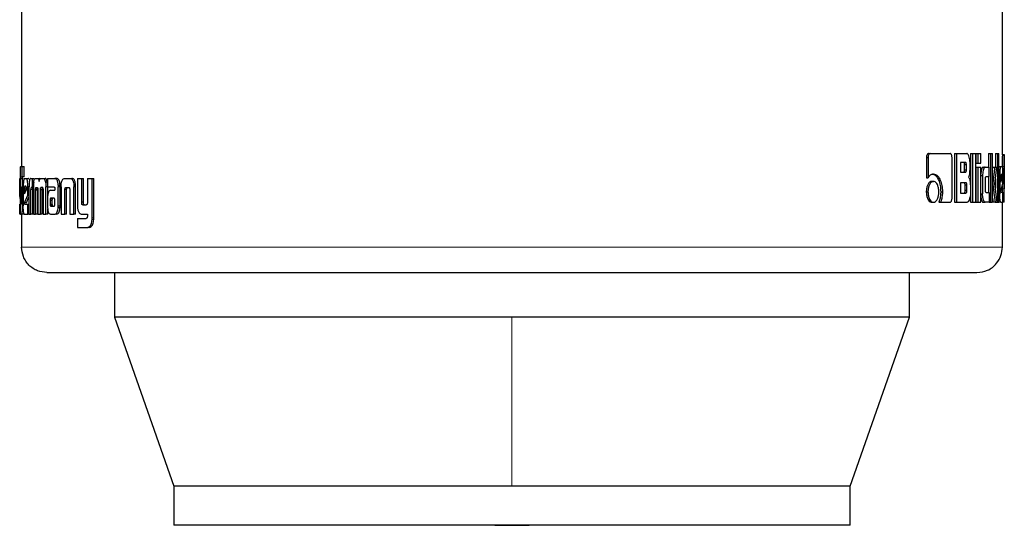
# Model space of a CAD drawing. Header units: millimetres. Extents: x 26 to 242, y 76 to 156.
# Tile 28 of 72: x 118.07 to 120.09, y 76.41 to 77.44. Entities that reach past the tile are written whole.
import ezdxf

# ---------------------------------------------------------------- set-up
doc = ezdxf.new("R2010")
doc.units = ezdxf.units.MM
doc.linetypes.add('PHANTOM', pattern=[12.7, 6.35, -1.27, 1.27, -1.27, 1.27, -1.27])

msp = doc.modelspace()

# ---------------------------------------------------------------- linework, layer by layer
at = {"color": 7, "linetype": 'Continuous', "lineweight": 25}
for p, q in [((118.077, 78.3647), (118.077, 77.1423)), ((120.0896, 77.1664), (120.0896, 78.3647)), ((119.9382, 77.1689), (119.9416, 77.1689)), ((119.9416, 77.1689), (119.9825, 77.1689)), ((119.9917, 77.1689), (119.9917, 77.0689)), ((119.9917, 77.1689), (119.9953, 77.1689)), ((119.9953, 77.1689), (119.9953, 77.0689)), ((119.9953, 77.1689), (120.0164, 77.1689)), ((120.0244, 77.1689), (120.0244, 77.0689)), ((120.0244, 77.1689), (120.0282, 77.1689)), ((120.0282, 77.1689), (120.0351, 77.1689)), ((120.0282, 77.1689), (120.0282, 77.0689)), ((120.0351, 77.0689), (120.0351, 77.1689)), ((120.0354, 77.1689), (120.0354, 77.1489)), ((120.0354, 77.1689), (120.0392, 77.1689)), ((120.0392, 77.1689), (120.0392, 77.1489)), ((120.0392, 77.1689), (120.0455, 77.1689)), ((120.0455, 77.1489), (120.0455, 77.1689)), ((120.0613, 77.1689), (120.0613, 77.141)), ((120.0613, 77.1689), (120.0652, 77.1689)), ((120.0652, 77.1689), (120.0697, 77.1689)), ((120.0652, 77.1689), (120.0652, 77.0689)), ((120.0697, 77.0689), (120.0697, 77.1689)), ((120.0755, 77.1689), (120.0755, 77.1409)), ((120.0755, 77.1689), (120.0794, 77.1689)), ((120.0794, 77.1689), (120.0794, 77.0689)), ((120.0794, 77.1689), (120.0826, 77.1689)), ((120.0826, 77.0689), (120.0826, 77.1689)), ((120.0896, 77.1666), (120.0936, 77.1666)), ((120.0936, 77.0693), (120.0936, 77.1662)), ((119.9337, 77.1605), (119.9337, 77.1192)), ((119.9337, 77.1605), (119.9371, 77.1605)), ((119.9371, 77.1605), (119.9371, 77.1192)), ((119.9864, 77.0777), (119.9864, 77.1605)), ((120.0139, 77.1505), (120.0037, 77.1505)), ((120.0037, 77.1505), (120.0037, 77.1307)), ((120.0122, 77.1358), (120.0122, 77.1455)), ((120.0159, 77.1455), (120.0122, 77.1455)), ((120.0159, 77.1358), (120.0159, 77.1455)), ((120.0233, 77.1384), (120.0233, 77.1504)), ((120.0354, 77.1489), (120.0392, 77.1489)), ((120.0392, 77.1489), (120.0455, 77.1489)), ((118.0751, 77.1423), (118.0784, 77.1423)), ((118.0784, 77.1213), (118.0784, 77.1423)), ((118.0784, 77.1423), (118.0824, 77.1423)), ((118.0824, 77.1213), (118.0824, 77.1423)), ((120.0037, 77.1307), (120.0139, 77.1307)), ((120.0122, 77.1358), (120.0159, 77.1358)), ((120.0354, 77.1409), (120.0354, 77.0689)), ((120.0354, 77.1409), (120.0392, 77.1409)), ((120.0392, 77.1409), (120.0392, 77.0689)), ((120.0392, 77.1409), (120.0455, 77.1409)), ((120.0455, 77.0689), (120.0455, 77.1409)), ((120.0502, 77.141), (120.0541, 77.141)), ((120.0541, 77.141), (120.0627, 77.141)), ((120.0627, 77.1215), (120.0627, 77.141)), ((120.07, 77.1409), (120.0697, 77.1384)), ((120.07, 77.1409), (120.0739, 77.1409)), ((120.0739, 77.1409), (120.0781, 77.1409)), ((120.0744, 77.1067), (120.0781, 77.1409)), ((120.0826, 77.1422), (120.0865, 77.1422)), ((120.0826, 77.1249), (120.0843, 77.1249)), ((120.0843, 77.1249), (120.0843, 77.0862)), ((120.0865, 77.1422), (120.0895, 77.1422)), ((120.089, 77.1259), (120.0873, 77.1259)), ((120.0909, 77.1075), (120.0909, 77.1249)), ((120.0935, 77.1424), (120.0935, 77.0966)), ((118.0735, 77.118), (118.0738, 77.118)), ((118.0738, 77.1182), (118.0738, 77.0723)), ((118.0749, 77.0697), (118.0749, 77.1172)), ((118.0789, 77.1172), (118.0749, 77.1172)), ((118.0751, 77.1213), (118.0784, 77.1213)), ((118.0824, 77.1213), (118.0784, 77.1213)), ((118.0789, 77.1008), (118.0789, 77.1172)), ((118.0826, 77.118), (118.0868, 77.118)), ((118.0868, 77.118), (118.0908, 77.118)), ((118.0961, 77.118), (118.0989, 77.118)), ((118.0989, 77.118), (118.0989, 77.0994)), ((118.0989, 77.118), (118.1028, 77.118)), ((118.1054, 77.118), (118.1091, 77.118)), ((118.1091, 77.118), (118.1129, 77.118)), ((118.1151, 77.1167), (118.1129, 77.118)), ((118.1172, 77.118), (118.1215, 77.118)), ((118.1215, 77.118), (118.1253, 77.118)), ((118.1299, 77.1103), (118.1261, 77.1103)), ((118.1303, 77.118), (118.1303, 77.1003)), ((118.1303, 77.118), (118.1452, 77.118)), ((118.1452, 77.118), (118.1489, 77.118)), ((118.1501, 77.1177), (118.1464, 77.1177)), ((118.1522, 77.104), (118.1559, 77.104)), ((118.1653, 77.118), (118.1765, 77.118)), ((118.1765, 77.118), (118.18, 77.118)), ((118.1842, 77.1039), (118.1843, 77.1004)), ((118.1878, 77.1039), (118.1842, 77.1039)), ((118.1914, 77.118), (118.1914, 77.0633)), ((118.1914, 77.118), (118.2003, 77.118)), ((118.2003, 77.0691), (118.2003, 77.118)), ((118.2003, 77.118), (118.2038, 77.118)), ((118.2038, 77.0691), (118.2038, 77.118)), ((118.2122, 77.118), (118.2122, 77.0679)), ((118.2122, 77.118), (118.2217, 77.118)), ((118.2217, 77.0372), (118.2217, 77.118)), ((118.2217, 77.118), (118.2251, 77.118)), ((118.2251, 77.0372), (118.2251, 77.118)), ((119.9337, 77.1192), (119.9371, 77.1192)), ((119.9449, 77.1118), (119.9483, 77.1118)), ((120.0149, 77.1091), (120.0037, 77.1091)), ((120.0037, 77.1091), (120.0037, 77.0879)), ((120.0131, 77.093), (120.0131, 77.1041)), ((120.0168, 77.1041), (120.0131, 77.1041)), ((120.0168, 77.093), (120.0168, 77.1041)), ((120.0455, 77.124), (120.0492, 77.124)), ((120.0492, 77.124), (120.0492, 77.0859)), ((120.0549, 77.094), (120.0549, 77.1165)), ((120.0563, 77.1215), (120.0627, 77.1215)), ((120.0613, 77.1215), (120.0613, 77.089)), ((120.0697, 77.1067), (120.0701, 77.1067)), ((120.0789, 77.0689), (120.0744, 77.1067)), ((120.0755, 77.1167), (120.0755, 77.0976)), ((120.0867, 77.121), (120.0867, 77.1101)), ((120.0867, 77.1101), (120.0894, 77.1191)), ((120.0894, 77.1191), (120.0867, 77.1191)), ((120.0867, 77.0921), (120.0909, 77.1075)), ((120.0894, 77.1208), (120.0868, 77.1208)), ((120.0894, 77.1191), (120.0894, 77.1208)), ((118.0738, 77.1006), (118.0731, 77.1006)), ((118.0731, 77.0832), (118.0731, 77.1006)), ((118.077, 77.1008), (118.077, 77.07)), ((118.077, 77.1008), (118.079, 77.1008)), ((118.079, 77.0695), (118.079, 77.1008)), ((118.079, 77.1008), (118.0804, 77.1008)), ((118.0804, 77.1006), (118.0804, 77.0619)), ((118.0828, 77.0967), (118.0828, 77.0859)), ((118.0828, 77.0967), (118.0867, 77.0967)), ((118.0828, 77.0859), (118.0868, 77.0948)), ((118.086, 77.1017), (118.0835, 77.1017)), ((118.0867, 77.0967), (118.0867, 77.0946)), ((118.0868, 77.0948), (118.0868, 77.0965)), ((118.0899, 77.0832), (118.0899, 77.1006)), ((118.0923, 77.1006), (118.0899, 77.1006)), ((118.0922, 77.0991), (118.0922, 77.0447)), ((118.096, 77.0447), (118.096, 77.0954)), ((118.0999, 77.0954), (118.096, 77.0954)), ((118.0989, 77.0994), (118.0971, 77.0994)), ((118.1012, 77.0994), (118.0989, 77.0994)), ((118.0999, 77.0447), (118.0999, 77.0954)), ((118.1012, 77.1003), (118.1012, 77.0447)), ((118.1096, 77.095), (118.1057, 77.095)), ((118.1058, 77.0447), (118.1057, 77.0938)), ((118.1096, 77.0938), (118.1057, 77.0938)), ((118.107, 77.0994), (118.1094, 77.0994)), ((118.1096, 77.0447), (118.1096, 77.0938)), ((118.1105, 77.0946), (118.1105, 77.0447)), ((118.1157, 77.0447), (118.1157, 77.0946)), ((118.1195, 77.0946), (118.1157, 77.0946)), ((118.1203, 77.099), (118.1165, 77.099)), ((118.117, 77.0994), (118.1195, 77.0994)), ((118.1195, 77.0447), (118.1195, 77.0946)), ((118.121, 77.0938), (118.121, 77.0447)), ((118.1268, 77.0447), (118.1269, 77.1003)), ((118.1303, 77.1003), (118.1269, 77.1003)), ((118.1303, 77.1003), (118.1438, 77.1003)), ((118.1307, 77.0836), (118.1307, 77.1003)), ((118.1363, 77.0935), (118.1453, 77.0935)), ((118.1452, 77.0975), (118.1452, 77.0965)), ((118.1453, 77.0954), (118.1453, 77.0935)), ((118.1523, 77.0619), (118.1523, 77.1007)), ((118.156, 77.1007), (118.1523, 77.1007)), ((118.156, 77.0619), (118.156, 77.1007)), ((118.1581, 77.1004), (118.1581, 77.0447)), ((118.1658, 77.0447), (118.1658, 77.0953)), ((118.1694, 77.0953), (118.1658, 77.0953)), ((118.1683, 77.0994), (118.1733, 77.0994)), ((118.1694, 77.0447), (118.1694, 77.0953)), ((118.176, 77.0942), (118.176, 77.0447)), ((118.1843, 77.0447), (118.1843, 77.1004)), ((118.1879, 77.0447), (118.1879, 77.1004)), ((119.9336, 77.0904), (119.937, 77.0904)), ((119.9632, 77.0905), (119.9667, 77.0905)), ((120.0037, 77.0879), (120.0149, 77.0879)), ((120.0168, 77.093), (120.0131, 77.093)), ((120.0241, 77.1016), (120.0241, 77.0874)), ((120.0455, 77.0859), (120.0492, 77.0859)), ((120.0563, 77.089), (120.0627, 77.089)), ((120.0627, 77.089), (120.0627, 77.0689)), ((120.0826, 77.0862), (120.0843, 77.0862)), ((120.0871, 77.0893), (120.0909, 77.0893)), ((120.0895, 77.1022), (120.0895, 77.0966)), ((120.0895, 77.0966), (120.0895, 77.0893)), ((120.0909, 77.0689), (120.0909, 77.0893)), ((118.0738, 77.0832), (118.0731, 77.0832)), ((118.0738, 77.0764), (118.0731, 77.0832)), ((118.0731, 77.0447), (118.0731, 77.065)), ((118.0769, 77.0697), (118.0749, 77.0697)), ((118.0769, 77.0682), (118.0749, 77.0682)), ((118.0752, 77.0656), (118.0764, 77.0656)), ((118.0828, 77.0678), (118.0899, 77.0832)), ((118.0868, 77.0678), (118.0828, 77.0678)), ((118.0833, 77.065), (118.0899, 77.065)), ((118.0868, 77.0678), (118.0922, 77.0798)), ((118.0922, 77.0832), (118.0899, 77.0832)), ((118.0899, 77.0447), (118.0899, 77.065)), ((118.0899, 77.065), (118.0922, 77.065)), ((118.1302, 77.0761), (118.1302, 77.0612)), ((118.1356, 77.0736), (118.1356, 77.0725)), ((118.1356, 77.0736), (118.1393, 77.0736)), ((118.1356, 77.0725), (118.1356, 77.065)), ((118.1356, 77.065), (118.1394, 77.065)), ((118.1368, 77.0773), (118.1366, 77.0771)), ((118.1366, 77.0771), (118.1403, 77.0771)), ((118.1372, 77.0773), (118.1368, 77.0773)), ((118.1434, 77.0774), (118.1372, 77.0773)), ((118.1372, 77.0773), (118.141, 77.0773)), ((118.1393, 77.0736), (118.1393, 77.0725)), ((118.1393, 77.0725), (118.1394, 77.065)), ((118.1406, 77.0773), (118.1403, 77.0771)), ((118.1437, 77.0773), (118.141, 77.0773)), ((118.1452, 77.0651), (118.1452, 77.0732)), ((118.2038, 77.0691), (118.2003, 77.0691)), ((119.9449, 77.0689), (119.9483, 77.0689)), ((119.9594, 77.0692), (119.9628, 77.0692)), ((119.9628, 77.0692), (119.9825, 77.0692)), ((119.9917, 77.0689), (119.9953, 77.0689)), ((119.9953, 77.0689), (120.0171, 77.0689)), ((120.0244, 77.0689), (120.0282, 77.0689)), ((120.0282, 77.0689), (120.0351, 77.0689)), ((120.0354, 77.0689), (120.0392, 77.0689)), ((120.0392, 77.0689), (120.0455, 77.0689)), ((120.0502, 77.0689), (120.0541, 77.0689)), ((120.0627, 77.0689), (120.0541, 77.0689)), ((120.0627, 77.0689), (120.0652, 77.0689)), ((120.0652, 77.0689), (120.0697, 77.0689)), ((120.0697, 77.0772), (120.0708, 77.0689)), ((120.0747, 77.0689), (120.0708, 77.0689)), ((120.0747, 77.0689), (120.0789, 77.0689)), ((120.0789, 77.0689), (120.0794, 77.0689)), ((120.0794, 77.0689), (120.0826, 77.0689)), ((120.0865, 77.0689), (120.0826, 77.0689)), ((120.0865, 77.0689), (120.0909, 77.0689)), ((120.0896, 76.9767), (120.0896, 77.0689)), ((120.0909, 77.0754), (120.0935, 77.0754)), ((120.0936, 77.0689), (120.0909, 77.0689)), ((118.0751, 77.0447), (118.0731, 77.0447)), ((118.0751, 77.0447), (118.0769, 77.0447)), ((118.0809, 77.0447), (118.0769, 77.0447)), ((118.077, 77.0447), (118.077, 76.9767)), ((118.0805, 77.0562), (118.0788, 77.0562)), ((118.0826, 77.0447), (118.0899, 77.0447)), ((118.0922, 77.0447), (118.0899, 77.0447)), ((118.0922, 77.0447), (118.096, 77.0447)), ((118.0999, 77.0447), (118.096, 77.0447)), ((118.1012, 77.0447), (118.1058, 77.0447)), ((118.1096, 77.0447), (118.1058, 77.0447)), ((118.1105, 77.0447), (118.1157, 77.0447)), ((118.1195, 77.0447), (118.1157, 77.0447)), ((118.121, 77.0447), (118.1268, 77.0447)), ((118.1306, 77.0447), (118.1268, 77.0447)), ((118.1306, 77.0447), (118.1306, 77.0551)), ((118.1366, 77.0447), (118.1459, 77.0447)), ((118.1369, 77.0609), (118.1407, 77.0609)), ((118.1373, 77.0607), (118.1435, 77.0608)), ((118.1373, 77.0607), (118.141, 77.0607)), ((118.1496, 77.0447), (118.1459, 77.0447)), ((118.1559, 77.0585), (118.1522, 77.0585)), ((118.1581, 77.0447), (118.1658, 77.0447)), ((118.1694, 77.0447), (118.1658, 77.0447)), ((118.176, 77.0447), (118.1843, 77.0447)), ((118.1879, 77.0447), (118.1843, 77.0447)), ((118.2002, 77.0447), (118.2122, 77.0447)), ((118.2027, 77.0633), (118.2093, 77.0633)), ((118.2122, 77.0447), (118.2122, 77.0404)), ((118.1914, 77.0359), (118.1914, 77.0173)), ((118.1914, 77.0359), (118.2095, 77.0359)), ((118.1914, 77.0173), (118.2127, 77.0173)), ((118.2161, 77.0173), (118.2127, 77.0173)), ((118.218, 77.0177), (118.2146, 77.0177)), ((118.2161, 77.0173), (118.218, 77.0177)), ((118.2678, 76.9247), (118.2678, 76.8333)), ((119.8988, 76.8333), (119.8988, 76.9247)), ((118.2678, 76.8333), (118.3893, 76.4863)), ((119.0833, 76.8333), (118.2678, 76.8333)), ((119.8988, 76.8333), (119.0833, 76.8333)), ((119.7773, 76.4863), (119.8988, 76.8333)), ((118.3893, 76.4863), (118.3893, 76.4063)), ((119.0833, 76.4863), (118.3893, 76.4863)), ((119.7773, 76.4863), (119.0833, 76.4863)), ((119.7773, 76.4063), (119.7773, 76.4863)), ((119.7773, 76.4063), (118.3893, 76.4063))]:
    msp.add_line(p, q, dxfattribs=at)
at = {"color": 8, "linetype": 'PHANTOM', "lineweight": 18}
for p, q in [((120.0895, 77.1424), (120.0935, 77.1424)), ((118.1879, 77.1004), (118.1843, 77.1004)), ((120.0895, 77.0966), (120.0935, 77.0966)), ((118.0804, 77.0695), (118.079, 77.0695)), ((118.1356, 77.0725), (118.1393, 77.0725)), ((118.1359, 77.0625), (118.1397, 77.0625)), ((118.156, 77.0619), (118.1523, 77.0619)), ((118.225, 77.0336), (118.2216, 77.0336)), ((118.2251, 77.0372), (118.2217, 77.0372)), ((120.0896, 76.9767), (118.077, 76.9767)), ((119.0833, 76.8333), (119.0833, 76.4863))]:
    msp.add_line(p, q, dxfattribs=at)
at = {"color": 7, "linetype": 'Continuous', "lineweight": 25, "flags": 128}
msp.add_lwpolyline([(119.0479, 76.4063), (119.0833, 76.4059), (119.1187, 76.4063)], dxfattribs=at)
at = {"color": 7, "linetype": 'Continuous', "lineweight": 25}
for points, knots in [([(119.9382, 77.1689), (119.9376, 77.1688), (119.9364, 77.1685), (119.935, 77.1665), (119.934, 77.164), (119.9338, 77.1618), (119.9337, 77.1607), (119.9337, 77.1605)], [0, 0, 0, 0, 0.270781, 0.516552, 0.734664, 0.950516, 1, 1, 1, 1]), ([(119.9416, 77.1689), (119.9411, 77.1688), (119.94, 77.1686), (119.9386, 77.1668), (119.9375, 77.1645), (119.9372, 77.1622), (119.9371, 77.1608), (119.9371, 77.1605)], [0, 0, 0, 0, 0.237851, 0.4784, 0.691206, 0.914873, 1, 1, 1, 1]), ([(119.9864, 77.1605), (119.9863, 77.1615), (119.9863, 77.1636), (119.9855, 77.1662), (119.9845, 77.168), (119.9834, 77.1688), (119.9828, 77.1689), (119.9825, 77.1689)], [0, 0, 0, 0, 0.231938, 0.466692, 0.674312, 0.866869, 1, 1, 1, 1]), ([(120.0233, 77.1504), (120.0233, 77.1525), (120.0231, 77.1565), (120.0217, 77.1622), (120.0199, 77.1667), (120.0178, 77.1687), (120.0167, 77.1689), (120.0164, 77.1689)], [0, 0, 0, 0, 0.211221, 0.417831, 0.697619, 0.899589, 1, 1, 1, 1]), ([(120.0896, 77.1664), (120.0896, 77.166), (120.0896, 77.1655), (120.0896, 77.1628), (120.0895, 77.1586), (120.0895, 77.1516), (120.0895, 77.1459), (120.0895, 77.1424)], [0, 0, 0, 0, 0.230733, 0.374142, 0.51926, 0.701044, 1, 1, 1, 1]), ([(120.0936, 77.1666), (120.0936, 77.1665), (120.0937, 77.1663), (120.0936, 77.1644), (120.0935, 77.1608), (120.0935, 77.1556), (120.0935, 77.1493), (120.0935, 77.1445), (120.0935, 77.1424)], [0, 0, 0, 0, 0.202662, 0.407282, 0.523055, 0.638657, 0.845684, 1, 1, 1, 1]), ([(120.0122, 77.1455), (120.0122, 77.1464), (120.0121, 77.1477), (120.0118, 77.1492), (120.0113, 77.15), (120.0108, 77.1505), (120.0104, 77.1505), (120.0102, 77.1505)], [0, 0, 0, 0, 0.3163257, 0.4701357, 0.6249512, 0.841324, 1, 1, 1, 1]), ([(120.0159, 77.1455), (120.0159, 77.1464), (120.0158, 77.1477), (120.0155, 77.1491), (120.015, 77.15), (120.0145, 77.1505), (120.0141, 77.1505), (120.0139, 77.1505)], [0, 0, 0, 0, 0.3145168, 0.468249, 0.6229884, 0.8396912, 1, 1, 1, 1]), ([(118.0751, 77.1423), (118.0749, 77.1422), (118.0746, 77.142), (118.0742, 77.1401), (118.074, 77.1365), (118.0739, 77.1313), (118.0738, 77.125), (118.0738, 77.1202), (118.0738, 77.1182)], [0, 0, 0, 0, 0.202659, 0.407282, 0.523054, 0.638653, 0.84568, 1, 1, 1, 1]), ([(119.9483, 77.1269), (119.9469, 77.1268), (119.9438, 77.1264), (119.9399, 77.1233), (119.9378, 77.1202), (119.9371, 77.1192)], [0, 0, 0, 0, 0.350327, 0.792559, 1, 1, 1, 1]), ([(119.9449, 77.1269), (119.9463, 77.1268), (119.9497, 77.1264), (119.9546, 77.1224), (119.9592, 77.1145), (119.9626, 77.1037), (119.963, 77.0949), (119.9632, 77.0905)], [0, 0, 0, 0, 0.140541, 0.342311, 0.543207, 0.771876, 1, 1, 1, 1]), ([(119.9483, 77.1269), (119.9497, 77.1268), (119.9531, 77.1264), (119.9581, 77.1224), (119.9627, 77.1144), (119.9661, 77.1036), (119.9665, 77.0948), (119.9667, 77.0905)], [0, 0, 0, 0, 0.1416679, 0.3442145, 0.5459381, 0.7751953, 1, 1, 1, 1]), ([(120.0102, 77.1307), (120.0106, 77.1308), (120.0111, 77.1309), (120.0116, 77.1317), (120.012, 77.1328), (120.0122, 77.1342), (120.0122, 77.1353), (120.0122, 77.1358)], [0, 0, 0, 0, 0.305783, 0.462996, 0.621146, 0.820745, 1, 1, 1, 1]), ([(120.0139, 77.1307), (120.0142, 77.1308), (120.0147, 77.1309), (120.0153, 77.1316), (120.0156, 77.1326), (120.0159, 77.1341), (120.0159, 77.1352), (120.0159, 77.1358)], [0, 0, 0, 0, 0.272613, 0.436193, 0.601239, 0.792523, 1, 1, 1, 1]), ([(120.02, 77.1201), (120.0205, 77.1207), (120.0214, 77.1217), (120.0224, 77.1247), (120.0232, 77.1303), (120.0233, 77.1351), (120.0233, 77.1384)], [0, 0, 0, 0, 0.186512, 0.34331, 0.548844, 1, 1, 1, 1]), ([(120.0502, 77.141), (120.0496, 77.1408), (120.0484, 77.1403), (120.0469, 77.1366), (120.0458, 77.1319), (120.0456, 77.1283), (120.0455, 77.1266)], [0, 0, 0, 0, 0.271632, 0.545321, 0.779806, 1, 1, 1, 1]), ([(120.0541, 77.141), (120.0535, 77.1408), (120.0522, 77.1403), (120.0507, 77.1365), (120.0496, 77.1316), (120.0492, 77.1272), (120.0492, 77.1246), (120.0492, 77.124)], [0, 0, 0, 0, 0.246109, 0.494076, 0.706472, 0.932692, 1, 1, 1, 1]), ([(120.0739, 77.1409), (120.0737, 77.1386), (120.0734, 77.1361), (120.0731, 77.1334), (120.073, 77.1328), (120.0729, 77.132), (120.0728, 77.1315), (120.0728, 77.1309), (120.0727, 77.1304), (120.0727, 77.1299), (120.0726, 77.1293), (120.0725, 77.1287), (120.0725, 77.1283), (120.0724, 77.1278), (120.0724, 77.1274), (120.0723, 77.127), (120.0722, 77.1264), (120.0721, 77.1253), (120.0717, 77.1222), (120.0712, 77.1181), (120.0707, 77.114), (120.0705, 77.1119), (120.0704, 77.1109), (120.0703, 77.1103), (120.0703, 77.1097), (120.0702, 77.1085), (120.0701, 77.1074), (120.0701, 77.1067)], [0, 0, 0, 0, 0.206863, 0.219792, 0.245651, 0.258578, 0.284435, 0.297366, 0.310293, 0.323222, 0.349082, 0.362008, 0.374938, 0.387865, 0.400797, 0.413726, 0.426652, 0.45251, 0.504229, 0.711089, 0.81452, 0.866241, 0.8921, 0.90503, 0.917957, 0.943833, 1, 1, 1, 1]), ([(120.0865, 77.1422), (120.0863, 77.142), (120.0857, 77.1416), (120.0851, 77.1378), (120.0845, 77.1329), (120.0844, 77.1283), (120.0844, 77.1256), (120.0843, 77.1249)], [0, 0, 0, 0, 0.242833, 0.487177, 0.701509, 0.919939, 1, 1, 1, 1]), ([(120.0873, 77.1259), (120.0872, 77.1259), (120.087, 77.1257), (120.0869, 77.1245), (120.0867, 77.123), (120.0867, 77.1217), (120.0867, 77.1211), (120.0867, 77.121)], [0, 0, 0, 0, 0.272014, 0.519328, 0.755431, 0.965076, 1, 1, 1, 1]), ([(120.0894, 77.1208), (120.0894, 77.1216), (120.0894, 77.1228), (120.0894, 77.1243), (120.0893, 77.1252), (120.0891, 77.1259), (120.089, 77.1259), (120.089, 77.1259)], [0, 0, 0, 0, 0.273301, 0.436243, 0.600511, 0.749602, 1, 1, 1, 1]), ([(120.0909, 77.1249), (120.0909, 77.1271), (120.0908, 77.1316), (120.0906, 77.137), (120.0902, 77.1407), (120.0898, 77.1421), (120.0895, 77.1422), (120.0895, 77.1422)], [0, 0, 0, 0, 0.242787, 0.486975, 0.700859, 0.920399, 1, 1, 1, 1]), ([(118.0731, 77.1006), (118.0731, 77.1029), (118.0731, 77.1073), (118.0732, 77.1127), (118.0733, 77.1165), (118.0734, 77.1179), (118.0735, 77.1179), (118.0735, 77.118)], [0, 0, 0, 0, 0.242788, 0.486974, 0.700858, 0.920396, 1, 1, 1, 1]), ([(118.0749, 77.1172), (118.0749, 77.1179), (118.0749, 77.119), (118.0749, 77.1203), (118.075, 77.1211), (118.0751, 77.1212), (118.0751, 77.1213)], [0, 0, 0, 0, 0.336285, 0.550388, 0.765307, 1, 1, 1, 1]), ([(118.0789, 77.1172), (118.0789, 77.1179), (118.0789, 77.119), (118.0789, 77.1203), (118.079, 77.1211), (118.0791, 77.1212), (118.0791, 77.1213)], [0, 0, 0, 0, 0.344838, 0.56123, 0.778543, 1, 1, 1, 1]), ([(118.0826, 77.118), (118.0823, 77.1177), (118.0817, 77.1173), (118.081, 77.1135), (118.0806, 77.1086), (118.0804, 77.1041), (118.0804, 77.1014), (118.0804, 77.1006)], [0, 0, 0, 0, 0.242838, 0.487175, 0.701508, 0.919939, 1, 1, 1, 1]), ([(118.0899, 77.1006), (118.0898, 77.1029), (118.0897, 77.1073), (118.0891, 77.1127), (118.0882, 77.1165), (118.0874, 77.1179), (118.087, 77.1179), (118.0868, 77.118)], [0, 0, 0, 0, 0.242788, 0.486975, 0.70086, 0.920401, 1, 1, 1, 1]), ([(118.0921, 77.1162), (118.0918, 77.1169), (118.0913, 77.1179), (118.0909, 77.1179), (118.0908, 77.118)], [0, 0, 0, 0, 0.742537, 1, 1, 1, 1]), ([(118.0961, 77.118), (118.0955, 77.1178), (118.0946, 77.1176), (118.0935, 77.1149), (118.0928, 77.1113), (118.0923, 77.106), (118.0923, 77.1018), (118.0922, 77.0991)], [0, 0, 0, 0, 0.266687, 0.429111, 0.592552, 0.740995, 1, 1, 1, 1]), ([(118.1018, 77.1103), (118.1016, 77.109), (118.1014, 77.1069), (118.1012, 77.1035), (118.1012, 77.1014), (118.1012, 77.1003)], [0, 0, 0, 0, 0.395678, 0.694714, 1, 1, 1, 1]), ([(118.1018, 77.1103), (118.1021, 77.1121), (118.1028, 77.1154), (118.1041, 77.1177), (118.105, 77.1179), (118.1054, 77.118)], [0, 0, 0, 0, 0.406331, 0.724535, 1, 1, 1, 1]), ([(118.1091, 77.118), (118.1098, 77.1178), (118.1109, 77.1176), (118.1122, 77.1151), (118.1128, 77.1129), (118.113, 77.1116), (118.113, 77.1115)], [0, 0, 0, 0, 0.48325, 0.726034, 0.96998, 1, 1, 1, 1]), ([(118.113, 77.1115), (118.1133, 77.1126), (118.1137, 77.1149), (118.1152, 77.1176), (118.1164, 77.1178), (118.1172, 77.118)], [0, 0, 0, 0, 0.24943, 0.499532, 1, 1, 1, 1]), ([(118.1215, 77.118), (118.1222, 77.1178), (118.1234, 77.1175), (118.125, 77.1145), (118.1257, 77.1117), (118.1261, 77.1103)], [0, 0, 0, 0, 0.385682, 0.692133, 1, 1, 1, 1]), ([(118.1299, 77.1103), (118.1294, 77.1122), (118.1285, 77.1156), (118.1268, 77.1177), (118.1257, 77.1179), (118.1253, 77.118)], [0, 0, 0, 0, 0.4255566, 0.7445036, 1, 1, 1, 1]), ([(118.1261, 77.1103), (118.1263, 77.1087), (118.1267, 77.1064), (118.1269, 77.1029), (118.1269, 77.1012), (118.1269, 77.1003)], [0, 0, 0, 0, 0.499117, 0.749503, 1, 1, 1, 1]), ([(118.1464, 77.1177), (118.1462, 77.1178), (118.1458, 77.1179), (118.1454, 77.1179), (118.1452, 77.118)], [0, 0, 0, 0, 0.499989, 1, 1, 1, 1]), ([(118.1522, 77.104), (118.152, 77.106), (118.1517, 77.1096), (118.1504, 77.1137), (118.1487, 77.1166), (118.1472, 77.1173), (118.1464, 77.1177)], [0, 0, 0, 0, 0.28296, 0.488454, 0.693698, 1, 1, 1, 1]), ([(118.1501, 77.1177), (118.1499, 77.1178), (118.1495, 77.1179), (118.1491, 77.1179), (118.1489, 77.118)], [0, 0, 0, 0, 0.500009, 1, 1, 1, 1]), ([(118.1559, 77.104), (118.1557, 77.106), (118.1554, 77.1096), (118.1541, 77.1137), (118.1524, 77.1166), (118.1509, 77.1173), (118.1501, 77.1177)], [0, 0, 0, 0, 0.282872, 0.488499, 0.693906, 1, 1, 1, 1]), ([(118.1522, 77.104), (118.1522, 77.1036), (118.1523, 77.103), (118.1523, 77.1019), (118.1523, 77.1012), (118.1523, 77.1007)], [0, 0, 0, 0, 0.308535, 0.616959, 1, 1, 1, 1]), ([(118.156, 77.1007), (118.156, 77.1011), (118.156, 77.1017), (118.156, 77.1028), (118.1559, 77.1036), (118.1559, 77.104)], [0, 0, 0, 0, 0.30836, 0.616692, 1, 1, 1, 1]), ([(118.1581, 77.1004), (118.1581, 77.1008), (118.1581, 77.1014), (118.1582, 77.1026), (118.1582, 77.1034), (118.1582, 77.1039)], [0, 0, 0, 0, 0.2920483, 0.5841802, 1, 1, 1, 1]), ([(118.1582, 77.1039), (118.1584, 77.106), (118.1587, 77.1096), (118.16, 77.1139), (118.1618, 77.1168), (118.1637, 77.1179), (118.1649, 77.1179), (118.1653, 77.118)], [0, 0, 0, 0, 0.259958, 0.447456, 0.635307, 0.880867, 1, 1, 1, 1]), ([(118.1765, 77.118), (118.1774, 77.1179), (118.1788, 77.1177), (118.1805, 77.1163), (118.1817, 77.1147), (118.1827, 77.1125), (118.1837, 77.1089), (118.184, 77.1059), (118.1842, 77.1039)], [0, 0, 0, 0, 0.250368, 0.375672, 0.500823, 0.622433, 0.750737, 1, 1, 1, 1]), ([(118.1878, 77.1039), (118.1876, 77.1059), (118.1873, 77.1089), (118.1863, 77.1125), (118.1853, 77.1147), (118.1841, 77.1163), (118.1823, 77.1177), (118.181, 77.1179), (118.18, 77.118)], [0, 0, 0, 0, 0.249742, 0.378207, 0.499829, 0.624902, 0.750049, 1, 1, 1, 1]), ([(118.1879, 77.1004), (118.1879, 77.1008), (118.1879, 77.1014), (118.1878, 77.1026), (118.1878, 77.1034), (118.1878, 77.1039)], [0, 0, 0, 0, 0.291942, 0.583789, 1, 1, 1, 1]), ([(119.9449, 77.1118), (119.9435, 77.1116), (119.9406, 77.1111), (119.9371, 77.1064), (119.9346, 77.1004), (119.9337, 77.0947), (119.9336, 77.0913), (119.9336, 77.0904)], [0, 0, 0, 0, 0.241037, 0.484145, 0.693272, 0.917413, 1, 1, 1, 1]), ([(119.9483, 77.1118), (119.9469, 77.1116), (119.944, 77.111), (119.9405, 77.1064), (119.938, 77.1003), (119.9371, 77.0946), (119.937, 77.0913), (119.937, 77.0904)], [0, 0, 0, 0, 0.243004, 0.488114, 0.698165, 0.921107, 1, 1, 1, 1]), ([(119.9592, 77.0904), (119.9591, 77.0931), (119.9588, 77.0987), (119.9565, 77.1053), (119.9534, 77.11), (119.9505, 77.1117), (119.9487, 77.1118), (119.9483, 77.1118)], [0, 0, 0, 0, 0.243035, 0.488089, 0.700016, 0.923085, 1, 1, 1, 1]), ([(120.0131, 77.1041), (120.0131, 77.105), (120.0131, 77.1063), (120.0127, 77.1078), (120.0123, 77.1086), (120.0118, 77.1091), (120.0114, 77.1091), (120.0112, 77.1091)], [0, 0, 0, 0, 0.322778, 0.475931, 0.630167, 0.845276, 1, 1, 1, 1]), ([(120.0168, 77.1041), (120.0168, 77.105), (120.0168, 77.1063), (120.0164, 77.1078), (120.016, 77.1086), (120.0155, 77.1091), (120.0151, 77.1091), (120.0149, 77.1091)], [0, 0, 0, 0, 0.320922, 0.474022, 0.628187, 0.843739, 1, 1, 1, 1]), ([(120.02, 77.1201), (120.0205, 77.1197), (120.0215, 77.1188), (120.0228, 77.1154), (120.0238, 77.1095), (120.024, 77.1046), (120.0241, 77.1016)], [0, 0, 0, 0, 0.175769, 0.369293, 0.612784, 1, 1, 1, 1]), ([(120.0549, 77.1165), (120.0549, 77.1172), (120.0549, 77.1183), (120.0551, 77.1197), (120.0554, 77.1207), (120.0558, 77.1214), (120.0561, 77.1214), (120.0563, 77.1215)], [0, 0, 0, 0, 0.249258, 0.412057, 0.576353, 0.763934, 1, 1, 1, 1]), ([(120.0701, 77.1067), (120.0701, 77.1064), (120.0701, 77.1059), (120.0702, 77.1052), (120.0702, 77.1046), (120.0703, 77.1039), (120.0704, 77.1029), (120.0707, 77.0998), (120.0714, 77.0947), (120.0729, 77.0838), (120.0739, 77.0753), (120.0747, 77.0689)], [0, 0, 0, 0, 0.022902, 0.03436, 0.045815, 0.068744, 0.080193, 0.125993, 0.309269, 0.492415, 1, 1, 1, 1]), ([(118.0835, 77.1017), (118.0834, 77.1016), (118.0832, 77.1014), (118.083, 77.1002), (118.0828, 77.0987), (118.0828, 77.0974), (118.0828, 77.0968), (118.0828, 77.0967)], [0, 0, 0, 0, 0.2720238, 0.5193324, 0.7554336, 0.9650766, 1, 1, 1, 1]), ([(118.0868, 77.0965), (118.0868, 77.0973), (118.0868, 77.0985), (118.0867, 77.1), (118.0865, 77.1009), (118.0863, 77.1016), (118.0861, 77.1016), (118.086, 77.1017)], [0, 0, 0, 0, 0.2733, 0.43626, 0.600531, 0.749603, 1, 1, 1, 1]), ([(118.0971, 77.0994), (118.0969, 77.0993), (118.0967, 77.099), (118.0963, 77.0983), (118.0961, 77.0972), (118.0961, 77.0962), (118.096, 77.0956), (118.096, 77.0954)], [0, 0, 0, 0, 0.278855, 0.561638, 0.735001, 0.908857, 1, 1, 1, 1]), ([(118.0999, 77.0954), (118.1, 77.0959), (118.1, 77.0968), (118.1001, 77.0978), (118.1004, 77.0987), (118.1007, 77.0991), (118.1009, 77.0993), (118.101, 77.0994)], [0, 0, 0, 0, 0.213765, 0.388374, 0.562372, 0.845976, 1, 1, 1, 1]), ([(118.1057, 77.095), (118.1058, 77.0959), (118.1059, 77.0973), (118.1062, 77.0986), (118.1066, 77.0993), (118.1069, 77.0993), (118.107, 77.0994)], [0, 0, 0, 0, 0.3691096, 0.5677619, 0.7664417, 1, 1, 1, 1]), ([(118.1057, 77.0938), (118.1057, 77.0939), (118.1057, 77.0941), (118.1057, 77.0945), (118.1057, 77.0948), (118.1057, 77.095)], [0, 0, 0, 0, 0.25994, 0.519245, 1, 1, 1, 1]), ([(118.1094, 77.0994), (118.1096, 77.0991), (118.1099, 77.0988), (118.1102, 77.0977), (118.1104, 77.0964), (118.1105, 77.0954), (118.1105, 77.0948), (118.1105, 77.0946)], [0, 0, 0, 0, 0.326434, 0.527533, 0.728859, 0.941238, 1, 1, 1, 1]), ([(118.1096, 77.095), (118.1097, 77.0958), (118.1097, 77.097), (118.11, 77.0981), (118.1101, 77.0983), (118.1101, 77.0983)], [0, 0, 0, 0, 0.613652, 0.999536, 1, 1, 1, 1]), ([(118.1096, 77.0938), (118.1096, 77.0939), (118.1096, 77.0941), (118.1096, 77.0945), (118.1096, 77.0948), (118.1096, 77.095)], [0, 0, 0, 0, 0.25995, 0.519362, 1, 1, 1, 1]), ([(118.1157, 77.0946), (118.1157, 77.0953), (118.1157, 77.0965), (118.116, 77.0978), (118.1162, 77.0986), (118.1164, 77.0989), (118.1165, 77.099)], [0, 0, 0, 0, 0.369346, 0.615304, 0.8608, 1, 1, 1, 1]), ([(118.1165, 77.099), (118.1165, 77.099), (118.1167, 77.0992), (118.1169, 77.0993), (118.117, 77.0993), (118.117, 77.0994)], [0, 0, 0, 0, 0.340863, 0.669331, 1, 1, 1, 1]), ([(118.1195, 77.0994), (118.1196, 77.0993), (118.1199, 77.0993), (118.1203, 77.0989), (118.1205, 77.0983), (118.1206, 77.098)], [0, 0, 0, 0, 0.344445, 0.692436, 1, 1, 1, 1]), ([(118.1195, 77.0946), (118.1195, 77.0953), (118.1195, 77.0964), (118.1198, 77.0978), (118.12, 77.0986), (118.1202, 77.0989), (118.1203, 77.099)], [0, 0, 0, 0, 0.362259, 0.608384, 0.854156, 1, 1, 1, 1]), ([(118.1206, 77.098), (118.1207, 77.0976), (118.121, 77.0966), (118.121, 77.095), (118.121, 77.0941), (118.121, 77.0938)], [0, 0, 0, 0, 0.3648551, 0.8119223, 1, 1, 1, 1]), ([(118.1363, 77.0935), (118.1353, 77.0933), (118.1338, 77.093), (118.132, 77.0899), (118.1309, 77.086), (118.1303, 77.0812), (118.1302, 77.0779), (118.1302, 77.0761)], [0, 0, 0, 0, 0.28882, 0.467652, 0.646812, 0.816008, 1, 1, 1, 1]), ([(118.1438, 77.1003), (118.1439, 77.1002), (118.1443, 77.1001), (118.1447, 77.0995), (118.145, 77.0989), (118.1452, 77.0982), (118.1452, 77.0977), (118.1452, 77.0975)], [0, 0, 0, 0, 0.267955, 0.538003, 0.722284, 0.87034, 1, 1, 1, 1]), ([(118.1452, 77.0965), (118.1452, 77.0964), (118.1453, 77.0961), (118.1453, 77.0958), (118.1453, 77.0955), (118.1453, 77.0954)], [0, 0, 0, 0, 0.356116, 0.675742, 1, 1, 1, 1]), ([(118.1658, 77.0953), (118.1659, 77.0959), (118.166, 77.097), (118.1664, 77.0982), (118.167, 77.099), (118.1677, 77.0993), (118.1681, 77.0994), (118.1683, 77.0994)], [0, 0, 0, 0, 0.2379225, 0.4035361, 0.5679786, 0.8415006, 1, 1, 1, 1]), ([(118.1694, 77.0953), (118.1695, 77.096), (118.1696, 77.0971), (118.1701, 77.0982), (118.1707, 77.099), (118.1713, 77.0993), (118.1718, 77.0994), (118.1719, 77.0994)], [0, 0, 0, 0, 0.250092, 0.416758, 0.58205, 0.859787, 1, 1, 1, 1]), ([(118.1733, 77.0994), (118.1736, 77.0993), (118.1742, 77.0993), (118.1749, 77.0987), (118.1755, 77.0977), (118.1758, 77.0966), (118.1759, 77.0957), (118.1759, 77.0953)], [0, 0, 0, 0, 0.247638, 0.497735, 0.672669, 0.848189, 1, 1, 1, 1]), ([(118.1759, 77.0953), (118.1759, 77.0952), (118.176, 77.095), (118.176, 77.0946), (118.176, 77.0944), (118.176, 77.0942)], [0, 0, 0, 0, 0.360554, 0.677587, 1, 1, 1, 1]), ([(119.9336, 77.0904), (119.9337, 77.0876), (119.934, 77.0822), (119.9365, 77.0755), (119.9396, 77.0709), (119.9426, 77.0691), (119.9444, 77.069), (119.9449, 77.0689)], [0, 0, 0, 0, 0.241033, 0.484235, 0.693466, 0.913002, 1, 1, 1, 1]), ([(119.937, 77.0904), (119.9371, 77.0876), (119.9374, 77.0821), (119.9399, 77.0754), (119.9431, 77.0708), (119.9461, 77.0691), (119.9478, 77.069), (119.9483, 77.0689)], [0, 0, 0, 0, 0.243077, 0.48834, 0.697755, 0.916619, 1, 1, 1, 1]), ([(119.9483, 77.0689), (119.9497, 77.0692), (119.9526, 77.0697), (119.956, 77.0744), (119.9583, 77.0805), (119.9592, 77.0861), (119.9592, 77.0895), (119.9592, 77.0904)], [0, 0, 0, 0, 0.242953, 0.488019, 0.701038, 0.919142, 1, 1, 1, 1]), ([(119.9632, 77.0905), (119.9631, 77.0878), (119.9629, 77.0832), (119.9616, 77.0759), (119.9602, 77.0718), (119.9594, 77.0692)], [0, 0, 0, 0, 0.347829, 0.596131, 1, 1, 1, 1]), ([(119.9667, 77.0905), (119.9666, 77.0878), (119.9663, 77.0812), (119.9647, 77.074), (119.9632, 77.0701), (119.9628, 77.0692)], [0, 0, 0, 0, 0.351399, 0.853995, 1, 1, 1, 1]), ([(120.0112, 77.0879), (120.0115, 77.088), (120.012, 77.088), (120.0125, 77.0888), (120.0129, 77.0898), (120.0131, 77.0913), (120.0131, 77.0924), (120.0131, 77.093)], [0, 0, 0, 0, 0.270885, 0.431436, 0.593578, 0.7926, 1, 1, 1, 1]), ([(120.0149, 77.0879), (120.0152, 77.088), (120.0156, 77.088), (120.0162, 77.0888), (120.0166, 77.0898), (120.0168, 77.0913), (120.0168, 77.0924), (120.0168, 77.093)], [0, 0, 0, 0, 0.266568, 0.428962, 0.593033, 0.79048, 1, 1, 1, 1]), ([(120.0241, 77.0874), (120.024, 77.0854), (120.0238, 77.0813), (120.0224, 77.0756), (120.0206, 77.0711), (120.0186, 77.0691), (120.0175, 77.069), (120.0171, 77.0689)], [0, 0, 0, 0, 0.212316, 0.418122, 0.699484, 0.905986, 1, 1, 1, 1]), ([(120.0455, 77.0844), (120.0456, 77.0826), (120.0457, 77.0786), (120.0468, 77.0736), (120.0482, 77.0701), (120.0495, 77.069), (120.0501, 77.069), (120.0502, 77.0689)], [0, 0, 0, 0, 0.209005, 0.482877, 0.714308, 0.94467, 1, 1, 1, 1]), ([(120.0541, 77.0689), (120.0535, 77.0692), (120.0522, 77.0697), (120.0506, 77.0737), (120.0496, 77.0787), (120.0492, 77.083), (120.0492, 77.0854), (120.0492, 77.0859)], [0, 0, 0, 0, 0.254568, 0.510667, 0.728407, 0.945242, 1, 1, 1, 1]), ([(120.0563, 77.089), (120.0561, 77.0891), (120.0557, 77.0891), (120.0553, 77.09), (120.0551, 77.0911), (120.0549, 77.0925), (120.0549, 77.0935), (120.0549, 77.094)], [0, 0, 0, 0, 0.324324, 0.475649, 0.626734, 0.831186, 1, 1, 1, 1]), ([(120.0865, 77.0689), (120.0863, 77.0692), (120.0857, 77.0696), (120.085, 77.0734), (120.0845, 77.0784), (120.0844, 77.0829), (120.0844, 77.0855), (120.0843, 77.0862)], [0, 0, 0, 0, 0.246535, 0.494873, 0.706885, 0.924833, 1, 1, 1, 1]), ([(120.0871, 77.0893), (120.087, 77.0893), (120.0869, 77.0893), (120.0868, 77.0897), (120.0868, 77.0901), (120.0867, 77.0909), (120.0867, 77.0916), (120.0867, 77.0921)], [0, 0, 0, 0, 0.334861, 0.463147, 0.562652, 0.662371, 1, 1, 1, 1]), ([(120.0935, 77.0754), (120.0935, 77.077), (120.0935, 77.0801), (120.0935, 77.0877), (120.0935, 77.0931), (120.0935, 77.0966)], [0, 0, 0, 0, 0.266926, 0.537093, 1, 1, 1, 1]), ([(118.0738, 77.0723), (118.0738, 77.0696), (118.0738, 77.0642), (118.0738, 77.0565), (118.074, 77.0528), (118.074, 77.0511)], [0, 0, 0, 0, 0.362516, 0.727289, 1, 1, 1, 1]), ([(118.0749, 77.0682), (118.0749, 77.0684), (118.0749, 77.0687), (118.0749, 77.0692), (118.0749, 77.0696), (118.0749, 77.0697)], [0, 0, 0, 0, 0.335094, 0.66656, 1, 1, 1, 1]), ([(118.0752, 77.0656), (118.0751, 77.0658), (118.075, 77.0661), (118.075, 77.0669), (118.0749, 77.0678), (118.0749, 77.0682)], [0, 0, 0, 0, 0.33508, 0.673295, 1, 1, 1, 1]), ([(118.077, 77.07), (118.0769, 77.0693), (118.0769, 77.0683), (118.0769, 77.0671), (118.0768, 77.0662), (118.0766, 77.0657), (118.0765, 77.0657), (118.0764, 77.0656)], [0, 0, 0, 0, 0.2152763, 0.3466462, 0.4787182, 0.6579795, 1, 1, 1, 1]), ([(118.0788, 77.0562), (118.0789, 77.0573), (118.079, 77.0594), (118.079, 77.0639), (118.079, 77.0672), (118.079, 77.0695)], [0, 0, 0, 0, 0.259645, 0.509339, 1, 1, 1, 1]), ([(118.0833, 77.065), (118.0832, 77.065), (118.0831, 77.065), (118.083, 77.0654), (118.0829, 77.0658), (118.0828, 77.0666), (118.0828, 77.0673), (118.0828, 77.0678)], [0, 0, 0, 0, 0.334873, 0.463134, 0.562633, 0.662367, 1, 1, 1, 1]), ([(118.1366, 77.0771), (118.1364, 77.077), (118.1362, 77.0769), (118.1359, 77.0764), (118.1357, 77.0754), (118.1356, 77.0744), (118.1356, 77.0738), (118.1356, 77.0736)], [0, 0, 0, 0, 0.216575, 0.399984, 0.583162, 0.901264, 1, 1, 1, 1]), ([(118.1356, 77.065), (118.1356, 77.0646), (118.1356, 77.0638), (118.1358, 77.063), (118.1359, 77.0626), (118.1359, 77.0625)], [0, 0, 0, 0, 0.394654, 0.860985, 1, 1, 1, 1]), ([(118.1403, 77.0771), (118.1402, 77.077), (118.14, 77.0769), (118.1397, 77.0764), (118.1395, 77.0754), (118.1394, 77.0744), (118.1393, 77.0738), (118.1393, 77.0736)], [0, 0, 0, 0, 0.215687, 0.398725, 0.581496, 0.899982, 1, 1, 1, 1]), ([(118.1394, 77.065), (118.1394, 77.0647), (118.1394, 77.0641), (118.1395, 77.0633), (118.1396, 77.0628), (118.1397, 77.0625)], [0, 0, 0, 0, 0.337408, 0.597206, 1, 1, 1, 1]), ([(118.1443, 77.0768), (118.1442, 77.077), (118.144, 77.0773), (118.1436, 77.0773), (118.1435, 77.0773), (118.1434, 77.0774)], [0, 0, 0, 0, 0.435957, 0.716467, 1, 1, 1, 1]), ([(118.1452, 77.0732), (118.1452, 77.0736), (118.1452, 77.0742), (118.1451, 77.075), (118.145, 77.0757), (118.1447, 77.0762), (118.1444, 77.0766), (118.1443, 77.0768)], [0, 0, 0, 0, 0.2632662, 0.4110319, 0.5150084, 0.7375645, 1, 1, 1, 1]), ([(118.1448, 77.0622), (118.1449, 77.0625), (118.145, 77.063), (118.1452, 77.064), (118.1452, 77.0647), (118.1452, 77.0651)], [0, 0, 0, 0, 0.332301, 0.6673, 1, 1, 1, 1]), ([(118.2027, 77.0633), (118.2024, 77.0633), (118.2018, 77.0634), (118.2011, 77.0641), (118.2006, 77.0653), (118.2003, 77.067), (118.2003, 77.0684), (118.2003, 77.0691)], [0, 0, 0, 0, 0.231554, 0.386893, 0.542802, 0.744832, 1, 1, 1, 1]), ([(118.2062, 77.0633), (118.2059, 77.0633), (118.2053, 77.0634), (118.2046, 77.0641), (118.2041, 77.0653), (118.2038, 77.067), (118.2038, 77.0683), (118.2038, 77.0691)], [0, 0, 0, 0, 0.226014, 0.381947, 0.538461, 0.738052, 1, 1, 1, 1]), ([(118.2122, 77.0679), (118.2121, 77.0672), (118.2119, 77.0661), (118.2114, 77.0647), (118.2107, 77.0638), (118.2102, 77.0635), (118.2098, 77.0634)], [0, 0, 0, 0, 0.292477, 0.511557, 0.731165, 1, 1, 1, 1]), ([(119.9825, 77.0692), (119.983, 77.0693), (119.984, 77.0695), (119.9852, 77.0713), (119.986, 77.0737), (119.9863, 77.076), (119.9864, 77.0773), (119.9864, 77.0777)], [0, 0, 0, 0, 0.237324, 0.477447, 0.692865, 0.918192, 1, 1, 1, 1]), ([(120.0936, 77.0693), (120.0936, 77.0693), (120.0936, 77.0695), (120.0936, 77.0711), (120.0936, 77.074), (120.0935, 77.0754)], [0, 0, 0, 0, 0.1854359, 0.6042792, 1, 1, 1, 1]), ([(118.074, 77.0511), (118.0741, 77.0494), (118.0743, 77.046), (118.0747, 77.0448), (118.075, 77.0447), (118.0751, 77.0447)], [0, 0, 0, 0, 0.369017, 0.738834, 1, 1, 1, 1]), ([(118.0769, 77.0447), (118.0772, 77.0448), (118.0776, 77.045), (118.0782, 77.0475), (118.0786, 77.0513), (118.0787, 77.0546), (118.0788, 77.0562)], [0, 0, 0, 0, 0.331195, 0.554482, 0.778887, 1, 1, 1, 1]), ([(118.0826, 77.0447), (118.0823, 77.0449), (118.0817, 77.0453), (118.081, 77.0492), (118.0806, 77.0541), (118.0804, 77.0586), (118.0804, 77.0613), (118.0804, 77.0619)], [0, 0, 0, 0, 0.246534, 0.49487, 0.70688, 0.924829, 1, 1, 1, 1]), ([(118.0809, 77.0447), (118.0811, 77.0446), (118.0813, 77.0446), (118.0815, 77.0454), (118.0815, 77.0455)], [0, 0, 0, 0, 0.844113, 1, 1, 1, 1]), ([(118.1302, 77.0612), (118.1302, 77.0609), (118.1302, 77.0602), (118.1302, 77.0591), (118.1302, 77.0584), (118.1303, 77.0579)], [0, 0, 0, 0, 0.304925, 0.609929, 1, 1, 1, 1]), ([(118.1303, 77.0579), (118.1305, 77.0556), (118.1308, 77.0518), (118.1322, 77.0478), (118.1339, 77.0453), (118.1355, 77.0447), (118.1365, 77.0447), (118.1366, 77.0447)], [0, 0, 0, 0, 0.281029, 0.468262, 0.654654, 0.958996, 1, 1, 1, 1]), ([(118.1359, 77.0625), (118.1361, 77.0621), (118.1363, 77.0615), (118.1366, 77.0611), (118.1368, 77.0609), (118.1369, 77.0609)], [0, 0, 0, 0, 0.46744, 0.730487, 1, 1, 1, 1]), ([(118.1369, 77.0609), (118.137, 77.0608), (118.137, 77.0608), (118.1372, 77.0607), (118.1372, 77.0607), (118.1373, 77.0607)], [0, 0, 0, 0, 0.360407, 0.678267, 1, 1, 1, 1]), ([(118.1397, 77.0625), (118.1398, 77.0622), (118.14, 77.0616), (118.1403, 77.0611), (118.1406, 77.0609), (118.1407, 77.0609)], [0, 0, 0, 0, 0.304719, 0.726859, 1, 1, 1, 1]), ([(118.1435, 77.0608), (118.1436, 77.0608), (118.144, 77.0609), (118.1445, 77.0613), (118.1447, 77.0619), (118.1448, 77.0622)], [0, 0, 0, 0, 0.340205, 0.682769, 1, 1, 1, 1]), ([(118.1459, 77.0447), (118.1468, 77.0449), (118.1484, 77.0453), (118.1503, 77.0488), (118.1517, 77.0532), (118.152, 77.0567), (118.1522, 77.0585)], [0, 0, 0, 0, 0.296812, 0.534186, 0.771638, 1, 1, 1, 1]), ([(118.1496, 77.0447), (118.1505, 77.0449), (118.1521, 77.0453), (118.154, 77.0488), (118.1553, 77.0532), (118.1557, 77.0567), (118.1559, 77.0585)], [0, 0, 0, 0, 0.2954707, 0.5325868, 0.7697462, 1, 1, 1, 1]), ([(118.1522, 77.0585), (118.1522, 77.0588), (118.1523, 77.0595), (118.1523, 77.0606), (118.1523, 77.0614), (118.1523, 77.0619)], [0, 0, 0, 0, 0.294913, 0.589864, 1, 1, 1, 1]), ([(118.1559, 77.0585), (118.1559, 77.0588), (118.156, 77.0595), (118.156, 77.0606), (118.156, 77.0614), (118.156, 77.0619)], [0, 0, 0, 0, 0.291965, 0.584023, 1, 1, 1, 1]), ([(118.1914, 77.0633), (118.1914, 77.0619), (118.1914, 77.0595), (118.1918, 77.0559), (118.1923, 77.054), (118.1926, 77.053)], [0, 0, 0, 0, 0.376276, 0.681022, 1, 1, 1, 1]), ([(118.1926, 77.053), (118.1934, 77.0508), (118.1947, 77.0471), (118.1976, 77.0448), (118.1994, 77.0447), (118.2002, 77.0447)], [0, 0, 0, 0, 0.432509, 0.722606, 1, 1, 1, 1]), ([(118.2098, 77.0634), (118.2098, 77.0634), (118.2096, 77.0633), (118.2095, 77.0633), (118.2093, 77.0633), (118.2093, 77.0633)], [0, 0, 0, 0, 0.362196, 0.679792, 1, 1, 1, 1]), ([(118.21, 77.036), (118.21, 77.036), (118.2099, 77.0359), (118.2097, 77.0359), (118.2096, 77.0359), (118.2095, 77.0359)], [0, 0, 0, 0, 0.352019, 0.673798, 1, 1, 1, 1]), ([(118.2122, 77.0404), (118.2121, 77.0397), (118.2119, 77.0385), (118.2114, 77.0372), (118.2107, 77.0364), (118.2103, 77.0361), (118.21, 77.036)], [0, 0, 0, 0, 0.31624, 0.554845, 0.792961, 1, 1, 1, 1]), ([(118.2146, 77.0177), (118.2158, 77.0184), (118.2178, 77.0197), (118.2199, 77.024), (118.2211, 77.0286), (118.2214, 77.0319), (118.2216, 77.0336)], [0, 0, 0, 0, 0.316524, 0.546953, 0.776331, 1, 1, 1, 1]), ([(118.218, 77.0177), (118.2192, 77.0184), (118.2212, 77.0197), (118.2233, 77.024), (118.2245, 77.0286), (118.2248, 77.0319), (118.225, 77.0336)], [0, 0, 0, 0, 0.314555, 0.544779, 0.773945, 1, 1, 1, 1]), ([(118.2216, 77.0336), (118.2216, 77.0339), (118.2216, 77.0346), (118.2217, 77.0358), (118.2217, 77.0367), (118.2217, 77.0372)], [0, 0, 0, 0, 0.275177, 0.550421, 1, 1, 1, 1]), ([(118.225, 77.0336), (118.225, 77.0339), (118.2251, 77.0346), (118.2251, 77.0358), (118.2251, 77.0367), (118.2251, 77.0372)], [0, 0, 0, 0, 0.27243, 0.54497, 1, 1, 1, 1]), ([(118.2127, 77.0173), (118.2128, 77.0173), (118.2132, 77.0173), (118.2138, 77.0174), (118.2143, 77.0176), (118.2146, 77.0177)], [0, 0, 0, 0, 0.260133, 0.520356, 1, 1, 1, 1]), ([(118.129, 76.9247), (118.1225, 76.9254), (118.1124, 76.9264), (118.1003, 76.9329), (118.0919, 76.9397), (118.0852, 76.948), (118.0788, 76.9601), (118.0777, 76.9702), (118.077, 76.9767)], [0, 0, 0, 0, 0.239822, 0.368832, 0.500509, 0.632111, 0.760909, 1, 1, 1, 1]), ([(120.0376, 76.9247), (120.045, 76.9256), (120.0603, 76.9275), (120.0778, 76.9416), (120.0879, 76.9591), (120.0891, 76.971), (120.0896, 76.9767)], [0, 0, 0, 0, 0.270261, 0.562429, 0.789736, 1, 1, 1, 1]), ([(118.129, 76.9247), (118.1298, 76.9247), (118.1313, 76.9247), (118.144, 76.9247), (118.1665, 76.9247), (118.2017, 76.9247), (118.2521, 76.9247), (118.3133, 76.9247), (118.3822, 76.9247), (118.4557, 76.9247), (118.5398, 76.9247), (118.6342, 76.9247), (118.7376, 76.9247), (118.8484, 76.9247), (118.9645, 76.9247), (119.0833, 76.9247), (119.2021, 76.9247), (119.3182, 76.9247), (119.429, 76.9247), (119.5325, 76.9247), (119.6268, 76.9247), (119.711, 76.9247), (119.7844, 76.9247), (119.8533, 76.9247), (119.9145, 76.9247), (119.9649, 76.9247), (120.0002, 76.9247), (120.0226, 76.9247), (120.0354, 76.9247), (120.0369, 76.9247), (120.0376, 76.9247)], [0, 0, 0, 0, 0.028256, 0.058383, 0.09035, 0.125862, 0.16401, 0.204841, 0.237462, 0.271613, 0.307191, 0.344055, 0.382015, 0.420841, 0.460267, 0.5, 0.539733, 0.579159, 0.617985, 0.655945, 0.692809, 0.728387, 0.762538, 0.79516, 0.835993, 0.874141, 0.90965, 0.94162, 0.971745, 1, 1, 1, 1])]:
    msp.add_open_spline(points, degree=3, knots=knots, dxfattribs=at)

doc.saveas('drawing.dxf')
